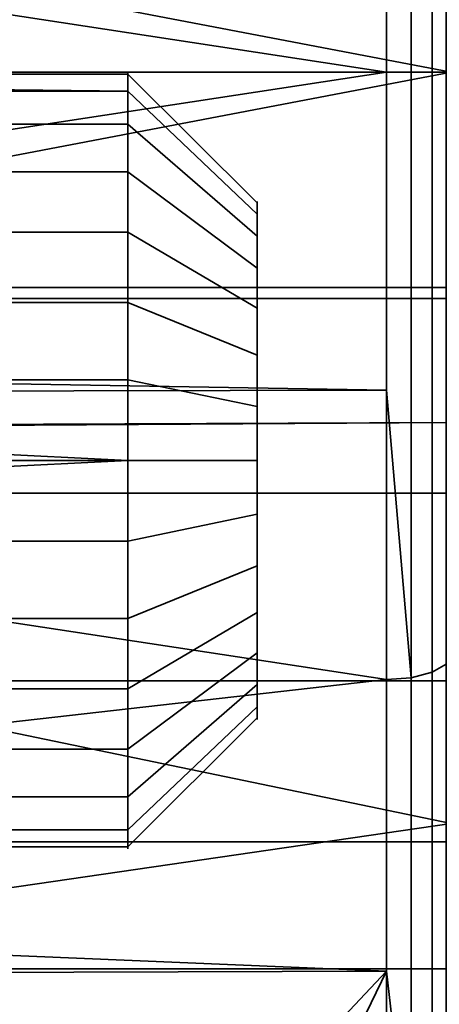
# Model space of a CAD drawing. Header units: millimetres. Extents: x -590 to 3690, y -120 to 127.
# Tile 223 of 256: x 430.16 to 433.41, y -40.45 to -32.85. Entities that reach past the tile are written whole.
import ezdxf

# ---------------------------------------------------------------- set-up
doc = ezdxf.new("R2010")
doc.units = ezdxf.units.MM
doc.layers.add('151', color=7, linetype='Continuous', true_color=0xffffff)

# ---------------------------------------------------------------- blocks, each defined once
blk = doc.blocks.new('UG_SURFACE_012')
at = {"layer": '151', "color": 252, "linetype": 'Continuous', "lineweight": 35}
for points in [[(431, -33.3968, 1752.9271), (431, -33.2664, 1751.6865), (418.5, -33.25, 1752)], [(431, -33.2664, 1751.6865), (418.5, -33.2664, 1751.6865), (418.5, -33.25, 1752)], [(418.5, -33.25, 1752), (418.5, -33.3968, 1752.9271), (431, -33.3968, 1752.9271)], [(418.5, -33.2664, 1751.6865), (431, -33.2664, 1751.6865), (431, -33.6519, 1750.5), (418.5, -33.6519, 1750.5)], [(431, -33.6519, 1750.5), (431, -33.2664, 1751.6865), (432, -34.261, 1751.791), (432, -34.5179, 1751)], [(431, -33.2664, 1751.6865), (431, -33.3968, 1752.9271), (432, -34.3479, 1752.6181), (432, -34.261, 1751.791)], [(418.5, -34.0206, 1754.0073), (431, -34.0206, 1754.0073), (431, -33.3968, 1752.9271), (418.5, -33.3968, 1752.9271)], [(431, -33.3968, 1752.9271), (431, -34.0206, 1754.0073), (432, -34.7637, 1753.3382), (432, -34.3479, 1752.6181)], [(418.5, -33.6519, 1750.5), (431, -33.6519, 1750.5), (431, -34.4866, 1749.573), (418.5, -34.4866, 1749.573)], [(431, -34.4866, 1749.573), (431, -33.6519, 1750.5), (432, -34.5179, 1751), (432, -35.0744, 1750.3819)], [(418.5, -35.0298, 1754.7406), (431, -35.0298, 1754.7406), (431, -34.0206, 1754.0073), (418.5, -34.0206, 1754.0073)], [(431, -34.0206, 1754.0073), (431, -35.0298, 1754.7406), (432, -35.4365, 1753.8271), (432, -34.7637, 1753.3382)], [(432, -34.5179, 1751), (432, -34.261, 1751.791), (432, -34.3479, 1752.6181), (432, -36.25, 1752)], [(432, -34.3479, 1752.6181), (432, -34.7637, 1753.3382), (432, -35.4365, 1753.8271), (432, -36.25, 1752)], [(418.5, -34.4866, 1749.573), (431, -34.4866, 1749.573), (431, -35.6263, 1749.0655), (418.5, -35.6263, 1749.0655)], [(431, -35.6263, 1749.0655), (431, -34.4866, 1749.573), (432, -35.0744, 1750.3819), (432, -35.8342, 1750.0437)], [(432, -36.25, 1752), (432, -35.8342, 1750.0437), (432, -35.0744, 1750.3819), (432, -34.5179, 1751)], [(418.5, -36.25, 1755), (431, -36.25, 1755), (431, -35.0298, 1754.7406), (418.5, -35.0298, 1754.7406)], [(431, -35.0298, 1754.7406), (431, -36.25, 1755), (432, -36.25, 1753.9999), (432, -35.4365, 1753.8271)], [(432, -35.4365, 1753.8271), (432, -36.25, 1753.9999), (432, -37.0635, 1753.8271), (432, -36.25, 1752)], [(418.5, -36.8737, 1749.0655), (418.5, -35.6263, 1749.0655), (431, -36.25, 1749)], [(418.5, -35.6263, 1749.0655), (431, -35.6263, 1749.0655), (431, -36.25, 1749)], [(431, -36.25, 1749), (431, -35.6263, 1749.0655), (432, -35.8342, 1750.0437), (432, -36.25, 1750)], [(432, -36.6658, 1750.0437), (432, -36.25, 1750), (432, -35.8342, 1750.0437), (432, -36.25, 1752)], [(418.5, -37.4702, 1754.7406), (431, -37.4702, 1754.7406), (431, -36.25, 1755), (418.5, -36.25, 1755)], [(431, -36.25, 1749), (431, -36.8737, 1749.0655), (418.5, -36.8737, 1749.0655)], [(431, -36.25, 1755), (431, -37.4702, 1754.7406), (432, -37.0635, 1753.8271), (432, -36.25, 1753.9999)], [(432, -36.25, 1750), (432, -36.6658, 1750.0437), (431, -36.8737, 1749.0655), (431, -36.25, 1749)], [(432, -37.0635, 1753.8271), (432, -37.7363, 1753.3382), (432, -38.1521, 1752.6181), (432, -36.25, 1752)], [(432, -38.1521, 1752.6181), (432, -38.239, 1751.791), (432, -37.9821, 1751), (432, -36.25, 1752)], [(432, -37.9821, 1751), (432, -37.4256, 1750.3819), (432, -36.6658, 1750.0437), (432, -36.25, 1752)], [(431, -38.0134, 1749.573), (431, -36.8737, 1749.0655), (432, -36.6658, 1750.0437), (432, -37.4256, 1750.3819)], [(418.5, -36.8737, 1749.0655), (431, -36.8737, 1749.0655), (431, -38.0134, 1749.573), (418.5, -38.0134, 1749.573)], [(431, -37.4702, 1754.7406), (431, -38.4794, 1754.0073), (432, -37.7363, 1753.3382), (432, -37.0635, 1753.8271)], [(418.5, -38.4794, 1754.0073), (431, -38.4794, 1754.0073), (431, -37.4702, 1754.7406), (418.5, -37.4702, 1754.7406)], [(431, -38.8481, 1750.5), (431, -38.0134, 1749.573), (432, -37.4256, 1750.3819), (432, -37.9821, 1751)], [(431, -38.4794, 1754.0073), (431, -39.1032, 1752.9271), (432, -38.1521, 1752.6181), (432, -37.7363, 1753.3382)], [(418.5, -38.0134, 1749.573), (431, -38.0134, 1749.573), (431, -38.8481, 1750.5), (418.5, -38.8481, 1750.5)], [(431, -39.2336, 1751.6865), (431, -38.8481, 1750.5), (432, -37.9821, 1751), (432, -38.239, 1751.791)], [(431, -39.1032, 1752.9271), (431, -39.2336, 1751.6865), (432, -38.239, 1751.791), (432, -38.1521, 1752.6181)], [(418.5, -39.1032, 1752.9271), (431, -39.1032, 1752.9271), (431, -38.4794, 1754.0073), (418.5, -38.4794, 1754.0073)], [(418.5, -38.8481, 1750.5), (431, -38.8481, 1750.5), (431, -39.2336, 1751.6865), (418.5, -39.2336, 1751.6865)], [(418.5, -39.2336, 1751.6865), (431, -39.2336, 1751.6865), (431, -39.1032, 1752.9271), (418.5, -39.1032, 1752.9271)]]:
    blk.add_3dface(points, dxfattribs=at)
blk = doc.blocks.new('UG_SURFACE_013')
at = {"layer": '151', "color": 252, "linetype": 'Continuous', "lineweight": 35}
for points in [[(431, -33.3968, 1780.9271), (431, -33.2664, 1779.6865), (418.5, -33.25, 1780)], [(431, -33.2664, 1779.6865), (418.5, -33.2664, 1779.6865), (418.5, -33.25, 1780)], [(418.5, -33.25, 1780), (418.5, -33.3968, 1780.9271), (431, -33.3968, 1780.9271)], [(418.5, -33.2664, 1779.6865), (431, -33.2664, 1779.6865), (431, -33.6519, 1778.5), (418.5, -33.6519, 1778.5)], [(431, -33.6519, 1778.5), (431, -33.2664, 1779.6865), (432, -34.261, 1779.791), (432, -34.5179, 1779)], [(431, -33.2664, 1779.6865), (431, -33.3968, 1780.9271), (432, -34.3479, 1780.6181), (432, -34.261, 1779.791)], [(418.5, -34.0206, 1782.0073), (431, -34.0206, 1782.0073), (431, -33.3968, 1780.9271), (418.5, -33.3968, 1780.9271)], [(431, -33.3968, 1780.9271), (431, -34.0206, 1782.0073), (432, -34.7637, 1781.3382), (432, -34.3479, 1780.6181)], [(418.5, -33.6519, 1778.5), (431, -33.6519, 1778.5), (431, -34.4866, 1777.573), (418.5, -34.4866, 1777.573)], [(431, -34.4866, 1777.573), (431, -33.6519, 1778.5), (432, -34.5179, 1779), (432, -35.0744, 1778.3819)], [(418.5, -35.0298, 1782.7406), (431, -35.0298, 1782.7406), (431, -34.0206, 1782.0073), (418.5, -34.0206, 1782.0073)], [(431, -34.0206, 1782.0073), (431, -35.0298, 1782.7406), (432, -35.4365, 1781.8271), (432, -34.7637, 1781.3382)], [(432, -34.5179, 1779), (432, -34.261, 1779.791), (432, -34.3479, 1780.6181), (432, -36.25, 1780)], [(432, -34.3479, 1780.6181), (432, -34.7637, 1781.3382), (432, -35.4365, 1781.8271), (432, -36.25, 1780)], [(418.5, -34.4866, 1777.573), (431, -34.4866, 1777.573), (431, -35.6263, 1777.0655), (418.5, -35.6263, 1777.0655)], [(431, -35.6263, 1777.0655), (431, -34.4866, 1777.573), (432, -35.0744, 1778.3819), (432, -35.8342, 1778.0437)], [(432, -36.25, 1780), (432, -35.8342, 1778.0437), (432, -35.0744, 1778.3819), (432, -34.5179, 1779)], [(418.5, -36.25, 1783), (431, -36.25, 1783), (431, -35.0298, 1782.7406), (418.5, -35.0298, 1782.7406)], [(431, -35.0298, 1782.7406), (431, -36.25, 1783), (432, -36.25, 1781.9999), (432, -35.4365, 1781.8271)], [(432, -35.4365, 1781.8271), (432, -36.25, 1781.9999), (432, -37.0635, 1781.8271), (432, -36.25, 1780)], [(418.5, -36.8737, 1777.0655), (418.5, -35.6263, 1777.0655), (431, -36.25, 1777)], [(418.5, -35.6263, 1777.0655), (431, -35.6263, 1777.0655), (431, -36.25, 1777)], [(431, -36.25, 1777), (431, -35.6263, 1777.0655), (432, -35.8342, 1778.0437), (432, -36.25, 1778)], [(432, -36.6658, 1778.0437), (432, -36.25, 1778), (432, -35.8342, 1778.0437), (432, -36.25, 1780)], [(418.5, -37.4702, 1782.7406), (431, -37.4702, 1782.7406), (431, -36.25, 1783), (418.5, -36.25, 1783)], [(431, -36.25, 1777), (431, -36.8737, 1777.0655), (418.5, -36.8737, 1777.0655)], [(431, -36.25, 1783), (431, -37.4702, 1782.7406), (432, -37.0635, 1781.8271), (432, -36.25, 1781.9999)], [(432, -36.25, 1778), (432, -36.6658, 1778.0437), (431, -36.8737, 1777.0655), (431, -36.25, 1777)], [(432, -37.0635, 1781.8271), (432, -37.7363, 1781.3382), (432, -38.1521, 1780.6181), (432, -36.25, 1780)], [(432, -38.1521, 1780.6181), (432, -38.239, 1779.791), (432, -37.9821, 1779), (432, -36.25, 1780)], [(432, -37.9821, 1779), (432, -37.4256, 1778.3819), (432, -36.6658, 1778.0437), (432, -36.25, 1780)], [(431, -38.0134, 1777.573), (431, -36.8737, 1777.0655), (432, -36.6658, 1778.0437), (432, -37.4256, 1778.3819)], [(418.5, -36.8737, 1777.0655), (431, -36.8737, 1777.0655), (431, -38.0134, 1777.573), (418.5, -38.0134, 1777.573)], [(431, -37.4702, 1782.7406), (431, -38.4794, 1782.0073), (432, -37.7363, 1781.3382), (432, -37.0635, 1781.8271)], [(418.5, -38.4794, 1782.0073), (431, -38.4794, 1782.0073), (431, -37.4702, 1782.7406), (418.5, -37.4702, 1782.7406)], [(431, -38.8481, 1778.5), (431, -38.0134, 1777.573), (432, -37.4256, 1778.3819), (432, -37.9821, 1779)], [(431, -38.4794, 1782.0073), (431, -39.1032, 1780.9271), (432, -38.1521, 1780.6181), (432, -37.7363, 1781.3382)], [(418.5, -38.0134, 1777.573), (431, -38.0134, 1777.573), (431, -38.8481, 1778.5), (418.5, -38.8481, 1778.5)], [(431, -39.2336, 1779.6865), (431, -38.8481, 1778.5), (432, -37.9821, 1779), (432, -38.239, 1779.791)], [(431, -39.1032, 1780.9271), (431, -39.2336, 1779.6865), (432, -38.239, 1779.791), (432, -38.1521, 1780.6181)], [(418.5, -39.1032, 1780.9271), (431, -39.1032, 1780.9271), (431, -38.4794, 1782.0073), (418.5, -38.4794, 1782.0073)], [(418.5, -38.8481, 1778.5), (431, -38.8481, 1778.5), (431, -39.2336, 1779.6865), (418.5, -39.2336, 1779.6865)], [(418.5, -39.2336, 1779.6865), (431, -39.2336, 1779.6865), (431, -39.1032, 1780.9271), (418.5, -39.1032, 1780.9271)]]:
    blk.add_3dface(points, dxfattribs=at)
blk = doc.blocks.new('UG_SURFACE_014')
at = {"layer": '151', "color": 252, "linetype": 'Continuous', "lineweight": 35}
for points in [[(431, -33.3968, 1808.9271), (431, -33.2664, 1807.6864), (418.5, -33.25, 1808)], [(431, -33.2664, 1807.6864), (418.5, -33.2664, 1807.6864), (418.5, -33.25, 1808)], [(418.5, -33.25, 1808), (418.5, -33.3968, 1808.9271), (431, -33.3968, 1808.9271)], [(418.5, -33.2664, 1807.6864), (431, -33.2664, 1807.6864), (431, -33.6519, 1806.5), (418.5, -33.6519, 1806.5)], [(431, -33.6519, 1806.5), (431, -33.2664, 1807.6864), (432, -34.261, 1807.791), (432, -34.5179, 1807)], [(431, -33.2664, 1807.6864), (431, -33.3968, 1808.9271), (432, -34.3479, 1808.6181), (432, -34.261, 1807.791)], [(418.5, -34.0206, 1810.0073), (431, -34.0206, 1810.0073), (431, -33.3968, 1808.9271), (418.5, -33.3968, 1808.9271)], [(431, -33.3968, 1808.9271), (431, -34.0206, 1810.0073), (432, -34.7637, 1809.3382), (432, -34.3479, 1808.6181)], [(418.5, -33.6519, 1806.5), (431, -33.6519, 1806.5), (431, -34.4866, 1805.573), (418.5, -34.4866, 1805.573)], [(431, -34.4866, 1805.573), (431, -33.6519, 1806.5), (432, -34.5179, 1807), (432, -35.0744, 1806.3819)], [(418.5, -35.0298, 1810.7406), (431, -35.0298, 1810.7406), (431, -34.0206, 1810.0073), (418.5, -34.0206, 1810.0073)], [(431, -34.0206, 1810.0073), (431, -35.0298, 1810.7406), (432, -35.4365, 1809.8271), (432, -34.7637, 1809.3382)], [(432, -34.5179, 1807), (432, -34.261, 1807.791), (432, -34.3479, 1808.6181), (432, -36.25, 1808)], [(432, -34.3479, 1808.6181), (432, -34.7637, 1809.3382), (432, -35.4365, 1809.8271), (432, -36.25, 1808)], [(418.5, -34.4866, 1805.573), (431, -34.4866, 1805.573), (431, -35.6263, 1805.0655), (418.5, -35.6263, 1805.0655)], [(431, -35.6263, 1805.0655), (431, -34.4866, 1805.573), (432, -35.0744, 1806.3819), (432, -35.8342, 1806.0437)], [(432, -36.25, 1808), (432, -35.8342, 1806.0437), (432, -35.0744, 1806.3819), (432, -34.5179, 1807)], [(418.5, -36.25, 1811), (431, -36.25, 1811), (431, -35.0298, 1810.7406), (418.5, -35.0298, 1810.7406)], [(431, -35.0298, 1810.7406), (431, -36.25, 1811), (432, -36.25, 1809.9999), (432, -35.4365, 1809.8271)], [(432, -35.4365, 1809.8271), (432, -36.25, 1809.9999), (432, -37.0635, 1809.8271), (432, -36.25, 1808)], [(418.5, -36.8737, 1805.0655), (418.5, -35.6263, 1805.0655), (431, -36.25, 1804.9999)], [(418.5, -35.6263, 1805.0655), (431, -35.6263, 1805.0655), (431, -36.25, 1804.9999)], [(431, -36.25, 1804.9999), (431, -35.6263, 1805.0655), (432, -35.8342, 1806.0437), (432, -36.25, 1806)], [(432, -36.6658, 1806.0437), (432, -36.25, 1806), (432, -35.8342, 1806.0437), (432, -36.25, 1808)], [(418.5, -37.4702, 1810.7406), (431, -37.4702, 1810.7406), (431, -36.25, 1811), (418.5, -36.25, 1811)], [(431, -36.25, 1804.9999), (431, -36.8737, 1805.0655), (418.5, -36.8737, 1805.0655)], [(431, -36.25, 1811), (431, -37.4702, 1810.7406), (432, -37.0635, 1809.8271), (432, -36.25, 1809.9999)], [(432, -36.25, 1806), (432, -36.6658, 1806.0437), (431, -36.8737, 1805.0655), (431, -36.25, 1804.9999)], [(432, -37.0635, 1809.8271), (432, -37.7363, 1809.3382), (432, -38.1521, 1808.6181), (432, -36.25, 1808)], [(432, -38.1521, 1808.6181), (432, -38.239, 1807.791), (432, -37.9821, 1807), (432, -36.25, 1808)], [(432, -37.9821, 1807), (432, -37.4256, 1806.3819), (432, -36.6658, 1806.0437), (432, -36.25, 1808)], [(431, -38.0134, 1805.573), (431, -36.8737, 1805.0655), (432, -36.6658, 1806.0437), (432, -37.4256, 1806.3819)], [(418.5, -36.8737, 1805.0655), (431, -36.8737, 1805.0655), (431, -38.0134, 1805.573), (418.5, -38.0134, 1805.573)], [(431, -37.4702, 1810.7406), (431, -38.4794, 1810.0073), (432, -37.7363, 1809.3382), (432, -37.0635, 1809.8271)], [(418.5, -38.4794, 1810.0073), (431, -38.4794, 1810.0073), (431, -37.4702, 1810.7406), (418.5, -37.4702, 1810.7406)], [(431, -38.8481, 1806.5), (431, -38.0134, 1805.573), (432, -37.4256, 1806.3819), (432, -37.9821, 1807)], [(431, -38.4794, 1810.0073), (431, -39.1032, 1808.9271), (432, -38.1521, 1808.6181), (432, -37.7363, 1809.3382)], [(418.5, -38.0134, 1805.573), (431, -38.0134, 1805.573), (431, -38.8481, 1806.5), (418.5, -38.8481, 1806.5)], [(431, -39.2336, 1807.6864), (431, -38.8481, 1806.5), (432, -37.9821, 1807), (432, -38.239, 1807.791)], [(431, -39.1032, 1808.9271), (431, -39.2336, 1807.6864), (432, -38.239, 1807.791), (432, -38.1521, 1808.6181)], [(418.5, -39.1032, 1808.9271), (431, -39.1032, 1808.9271), (431, -38.4794, 1810.0073), (418.5, -38.4794, 1810.0073)], [(418.5, -38.8481, 1806.5), (431, -38.8481, 1806.5), (431, -39.2336, 1807.6864), (418.5, -39.2336, 1807.6864)], [(418.5, -39.2336, 1807.6864), (431, -39.2336, 1807.6864), (431, -39.1032, 1808.9271), (418.5, -39.1032, 1808.9271)]]:
    blk.add_3dface(points, dxfattribs=at)
blk = doc.blocks.new('UG_SURFACE_015')
at = {"layer": '151', "color": 252, "linetype": 'Continuous', "lineweight": 35}
for points in [[(433.5, -29.9961, 1731.3083), (416.5, -29.9961, 1731.3083), (416.5, -33.25, 1732), (433.5, -33.25, 1732)], [(433.5, -34.9133, 1716.1748), (416.5, -34.9133, 1716.1748), (416.5, -31.5867, 1716.1748), (433.5, -31.5867, 1716.1748)], [(433.5, -33.25, 1732), (416.5, -33.25, 1732), (416.5, -36.5039, 1731.3083), (433.5, -36.5039, 1731.3083)], [(433.5, -37.9523, 1717.5279), (416.5, -37.9523, 1717.5279), (416.5, -34.9133, 1716.1748), (433.5, -34.9133, 1716.1748)], [(433.5, -36.5039, 1731.3083), (416.5, -36.5039, 1731.3083), (416.5, -39.1952, 1729.3531), (433.5, -39.1952, 1729.3531)], [(433.5, -40.1782, 1720), (416.5, -40.1782, 1720), (416.5, -37.9523, 1717.5279), (433.5, -37.9523, 1717.5279)], [(433.5, -39.1952, 1729.3531), (416.5, -39.1952, 1729.3531), (416.5, -40.8585, 1726.4721), (433.5, -40.8585, 1726.4721)], [(433.5, -41.2062, 1723.1637), (416.5, -41.2062, 1723.1637), (416.5, -40.1782, 1720), (433.5, -40.1782, 1720)]]:
    blk.add_3dface(points, dxfattribs=at)
blk = doc.blocks.new('UG_SURFACE_016')
at = {"layer": '151', "color": 252, "linetype": 'Continuous', "lineweight": 35}
for points in [[(433.5, -33.25, 1827.9999), (416.5, -33.25, 1827.9999), (416.5, -29.9961, 1828.6916), (433.5, -29.9961, 1828.6916)], [(433.5, -31.5867, 1843.8252), (416.5, -31.5867, 1843.8252), (416.5, -34.9133, 1843.8252), (433.5, -34.9133, 1843.8252)], [(433.5, -36.5039, 1828.6916), (416.5, -36.5039, 1828.6916), (416.5, -33.25, 1827.9999), (433.5, -33.25, 1827.9999)], [(433.5, -34.9133, 1843.8252), (416.5, -34.9133, 1843.8252), (416.5, -37.9523, 1842.4721), (433.5, -37.9523, 1842.4721)], [(433.5, -39.1952, 1830.647), (416.5, -39.1952, 1830.647), (416.5, -36.5039, 1828.6916), (433.5, -36.5039, 1828.6916)], [(433.5, -37.9523, 1842.4721), (416.5, -37.9523, 1842.4721), (416.5, -40.1782, 1840), (433.5, -40.1782, 1840)], [(433.5, -40.8585, 1833.5279), (416.5, -40.8585, 1833.5279), (416.5, -39.1952, 1830.647), (433.5, -39.1952, 1830.647)], [(433.5, -40.1782, 1840), (416.5, -40.1782, 1840), (416.5, -41.2062, 1836.8362), (433.5, -41.2062, 1836.8362)]]:
    blk.add_3dface(points, dxfattribs=at)
blk = doc.blocks.new('UG_SURFACE_017')
at = {"layer": '151', "color": 252, "linetype": 'Continuous', "lineweight": 35}
for points in [[(433.1913, -28.5716, 1847.0091), (433.1913, -33.25, 1847.9619), (433, -33.25, 1848), (433, -30.7923, 1847.4995)], [(433, -30.7923, 1712.5006), (433, -33.25, 1712), (433.1913, -33.25, 1712.038), (433.1913, -28.5716, 1712.9909)], [(433.1913, -33.25, 1847.9619), (433.1913, -28.5716, 1847.0091), (433.3535, -28.614, 1846.9094), (433.3535, -33.25, 1847.8535)], [(433.1913, -28.5716, 1712.9909), (433.1913, -33.25, 1712.038), (433.3535, -33.25, 1712.1464), (433.3535, -28.614, 1713.0907)], [(433.3535, -33.25, 1847.8535), (433.3535, -28.614, 1846.9094), (433.4619, -28.6774, 1846.76), (433.4619, -33.25, 1847.6913)], [(433.3535, -28.614, 1713.0907), (433.3535, -33.25, 1712.1464), (433.4619, -33.25, 1712.3086), (433.4619, -28.6774, 1713.2399)], [(419, -30.484, 1850.7366), (419, -36.016, 1850.7366), (433.5, -33.25, 1851)], [(433.5, -33.25, 1851), (433.5, -30.542, 1850.4547), (419, -30.484, 1850.7366)], [(419, -36.016, 1709.2634), (419, -30.484, 1709.2634), (433.5, -33.25, 1709)], [(419, -30.484, 1709.2634), (433.5, -30.542, 1709.5453), (433.5, -33.25, 1709)], [(433, -30.7923, 1847.4995), (433, -33.25, 1848), (418.5, -31.0372, 1847.7942)], [(433, -33.25, 1712), (433, -30.7923, 1712.5006), (418.5, -31.0372, 1712.2058)], [(418.5, -35.4628, 1847.7942), (418.5, -31.0372, 1847.7942), (433, -33.25, 1848)], [(418.5, -31.0372, 1712.2058), (418.5, -35.4628, 1712.2058), (433, -33.25, 1712)], [(433, -33.25, 1848), (433, -35.7077, 1847.4995), (418.5, -35.4628, 1847.7942)], [(433, -35.7077, 1712.5006), (433, -33.25, 1712), (418.5, -35.4628, 1712.2058)], [(419, -36.016, 1850.7366), (433.5, -35.958, 1850.4547), (433.5, -33.25, 1851)], [(433.5, -33.25, 1709), (433.5, -35.958, 1709.5453), (419, -36.016, 1709.2634)], [(433, -35.7077, 1847.4995), (433, -33.25, 1848), (433.1913, -33.25, 1847.9619), (433.1913, -37.9284, 1847.0091)], [(433.1913, -37.9284, 1712.9909), (433.1913, -33.25, 1712.038), (433, -33.25, 1712), (433, -35.7077, 1712.5006)], [(433.1913, -37.9284, 1847.0091), (433.1913, -33.25, 1847.9619), (433.3535, -33.25, 1847.8535), (433.3535, -37.886, 1846.9094)], [(433.1913, -33.25, 1712.038), (433.1913, -37.9284, 1712.9909), (433.3535, -37.886, 1713.0907), (433.3535, -33.25, 1712.1464)], [(433.3535, -37.886, 1846.9094), (433.3535, -33.25, 1847.8535), (433.4619, -33.25, 1847.6913), (433.4619, -37.8226, 1846.76)], [(433.3535, -33.25, 1712.1464), (433.3535, -37.886, 1713.0907), (433.4619, -37.8226, 1713.2399), (433.4619, -33.25, 1712.3086)], [(433, -35.7077, 1847.4995), (418.5, -35.7371, 1847.6875), (418.5, -35.4628, 1847.7942)], [(418.5, -35.4628, 1712.2058), (418.5, -35.7371, 1712.3125), (433, -35.7077, 1712.5006)], [(418.5, -35.7371, 1847.6875), (433, -35.7077, 1847.4995), (433, -37.9433, 1847.0441)], [(433, -37.9433, 1712.9558), (433, -35.7077, 1712.5006), (418.5, -35.7371, 1712.3125)], [(433, -37.9433, 1847.0441), (418.5, -39.5874, 1846.1901), (418.5, -35.7371, 1847.6875)], [(418.5, -35.7371, 1712.3125), (418.5, -39.5874, 1713.81), (433, -37.9433, 1712.9558)], [(433.1913, -37.9284, 1847.0091), (433, -37.9433, 1847.0441), (433, -35.7077, 1847.4995)], [(433, -35.7077, 1712.5006), (433, -37.9433, 1712.9558), (433.1913, -37.9284, 1712.9909)], [(433.5, -35.958, 1850.4547), (419, -36.016, 1850.7366), (419, -36.0488, 1850.7366)], [(419, -36.0488, 1850.7366), (433.5, -39.0555, 1849.831), (433.5, -35.958, 1850.4547)], [(419, -36.0488, 1709.2634), (433.5, -35.958, 1709.5453), (433.5, -39.0555, 1710.169)], [(419, -36.0488, 1709.2634), (419, -36.016, 1709.2634), (433.5, -35.958, 1709.5453)], [(419, -36.0488, 1850.7366), (419, -41.165, 1848.7206), (433.5, -39.0555, 1849.831)], [(433.5, -39.0555, 1710.169), (419, -41.165, 1711.2795), (419, -36.0488, 1709.2634)], [(433.3535, -41.7835, 1844.2272), (433.3535, -37.886, 1846.9094), (433.4619, -37.8226, 1846.76), (433.4619, -41.6667, 1844.1145)], [(433.3535, -37.886, 1713.0907), (433.3535, -41.7835, 1715.7729), (433.4619, -41.6667, 1715.8854), (433.4619, -37.8226, 1713.2399)], [(418.5, -39.5874, 1846.1901), (433, -37.9433, 1847.0441), (433, -40.1961, 1845.4938)], [(433, -40.1961, 1714.5063), (433, -37.9433, 1712.9558), (418.5, -39.5874, 1713.81)], [(433, -40.1961, 1845.4938), (433, -37.9433, 1847.0441), (433.1913, -37.9284, 1847.0091), (433.1913, -41.8615, 1844.3024)], [(433.1913, -41.8615, 1715.6976), (433.1913, -37.9284, 1712.9909), (433, -37.9433, 1712.9558), (433, -40.1961, 1714.5063)], [(433.1913, -41.8615, 1844.3024), (433.1913, -37.9284, 1847.0091), (433.3535, -37.886, 1846.9094), (433.3535, -41.7835, 1844.2272)], [(433.1913, -37.9284, 1712.9909), (433.1913, -41.8615, 1715.6976), (433.3535, -41.7835, 1715.7729), (433.3535, -37.886, 1713.0907)], [(419, -41.165, 1848.7206), (433.5, -41.0126, 1848.5031), (433.5, -39.0555, 1849.831)], [(433.5, -39.0555, 1710.169), (433.5, -41.0126, 1711.4968), (419, -41.165, 1711.2795)], [(433, -40.1961, 1845.4938), (418.5, -40.2409, 1845.5912), (418.5, -39.5874, 1846.1901)], [(418.5, -39.5874, 1713.81), (418.5, -40.2409, 1714.4089), (433, -40.1961, 1714.5063)], [(418.5, -40.2409, 1845.5912), (433, -40.1961, 1845.4938), (430.5, -42.85, 1843.2)], [(430.5, -42.85, 1716.8), (433, -40.1961, 1714.5063), (418.5, -40.2409, 1714.4089)], [(433, -40.1961, 1845.4938), (431.648, -42.9853, 1843.016), (430.5, -42.85, 1843.2)], [(430.5, -42.85, 1716.8), (431.648, -42.9853, 1716.984), (433, -40.1961, 1714.5063)], [(431.648, -42.9853, 1843.016), (433, -40.1961, 1845.4938), (433, -41.8889, 1844.3288)], [(433, -41.8889, 1715.6712), (433, -40.1961, 1714.5063), (431.648, -42.9853, 1716.984)], [(433.1913, -41.8615, 1844.3024), (433, -41.8889, 1844.3288), (433, -40.1961, 1845.4938)], [(433, -40.1961, 1714.5063), (433, -41.8889, 1715.6712), (433.1913, -41.8615, 1715.6976)], [(430.5, -42.85, 1843.2), (418.5, -42.85, 1843.2), (418.5, -40.2409, 1845.5912)], [(418.5, -40.2409, 1714.4089), (418.5, -42.85, 1716.8), (430.5, -42.85, 1716.8)]]:
    blk.add_3dface(points, dxfattribs=at)
blk = doc.blocks.new('UG_SURFACE_060')
at = {"layer": '151', "color": 41, "linetype": 'Continuous', "lineweight": 35}
for points in [[(487.75, -50, 2096.2501), (487.75, -35, 2096.2501), (-487.75, -35, 2096.2501), (-487.75, -50, 2096.2501)], [(487.75, -35, 2096.2501), (417.75, -35, 2026.2499), (-417.75, -35, 2026.2499), (-487.75, -35, 2096.2501)], [(417.75, -35, 2026.2499), (487.75, -35, 2096.2501), (487.75, -50, 2096.2501), (417.75, -50, 2026.2499)]]:
    blk.add_3dface(points, dxfattribs=at)
blk = doc.blocks.new('UG_SURFACE_061')
at = {"layer": '151', "color": 14, "linetype": 'Continuous', "lineweight": 35}
for points in [[(492.75, -47, 2101.2499), (492.75, -31.25, 2101.2499), (-492.75, -31.25, 2101.2499), (-492.75, -47, 2101.2499)], [(-487.75, -31.25, 2096.2501), (487.75, -31.25, 2096.2501), (487.75, -50, 2096.2501), (-487.75, -50, 2096.2501)]]:
    blk.add_3dface(points, dxfattribs=at)
blk = doc.blocks.new('UG_SURFACE_063')
at = {"layer": '151', "color": 7, "linetype": 'Continuous', "lineweight": 35}
for points in [[(493, -47, 2101.5), (493, -31.25, 2101.5), (-493, -31.25, 2101.5), (-493, -47, 2101.5)], [(-492.75, -47, 2101.2499), (-492.75, -31.25, 2101.2499), (492.75, -31.25, 2101.2499), (492.75, -47, 2101.2499)]]:
    blk.add_3dface(points, dxfattribs=at)
blk = doc.blocks.new('UG_SURFACE_065')
at = {"layer": '151', "color": 41, "linetype": 'Continuous', "lineweight": 35}
for points in [[(487.75, -35, 2096.2501), (487.75, -35, -7), (417.75, -35, -7), (417.75, -35, 2026.2499)], [(487.75, -35, -7), (487.75, -50, -7), (417.75, -50, -7), (417.75, -35, -7)], [(417.75, -50, 2026.2499), (487.75, -50, 2096.2501), (487.75, -35, 2096.2501), (417.75, -35, 2026.2499)]]:
    blk.add_3dface(points, dxfattribs=at)
blk = doc.blocks.new('UG_SURFACE_070')
at = {"layer": '151', "color": 252, "linetype": 'Continuous', "lineweight": 35}
for points in [[(431, -33.3968, 317.9271), (431, -33.2664, 316.6864), (418.5, -33.25, 317)], [(431, -33.2664, 316.6864), (418.5, -33.2664, 316.6864), (418.5, -33.25, 317)], [(418.5, -33.25, 317), (418.5, -33.3968, 317.9271), (431, -33.3968, 317.9271)], [(418.5, -33.2664, 316.6864), (431, -33.2664, 316.6864), (431, -33.6519, 315.5), (418.5, -33.6519, 315.5)], [(431, -33.6519, 315.5), (431, -33.2664, 316.6864), (432, -34.261, 316.7909), (432, -34.5179, 316)], [(431, -33.2664, 316.6864), (431, -33.3968, 317.9271), (432, -34.3479, 317.618), (432, -34.261, 316.7909)], [(418.5, -34.0206, 319.0074), (431, -34.0206, 319.0074), (431, -33.3968, 317.9271), (418.5, -33.3968, 317.9271)], [(431, -33.3968, 317.9271), (431, -34.0206, 319.0074), (432, -34.7637, 318.3383), (432, -34.3479, 317.618)], [(418.5, -33.6519, 315.5), (431, -33.6519, 315.5), (431, -34.4866, 314.573), (418.5, -34.4866, 314.573)], [(431, -34.4866, 314.573), (431, -33.6519, 315.5), (432, -34.5179, 316), (432, -35.0744, 315.382)], [(418.5, -35.0298, 319.7406), (431, -35.0298, 319.7406), (431, -34.0206, 319.0074), (418.5, -34.0206, 319.0074)], [(431, -34.0206, 319.0074), (431, -35.0298, 319.7406), (432, -35.4365, 318.8271), (432, -34.7637, 318.3383)], [(432, -34.5179, 316), (432, -34.261, 316.7909), (432, -34.3479, 317.618), (432, -36.25, 317)], [(432, -34.3479, 317.618), (432, -34.7637, 318.3383), (432, -35.4365, 318.8271), (432, -36.25, 317)], [(418.5, -34.4866, 314.573), (431, -34.4866, 314.573), (431, -35.6263, 314.0655), (418.5, -35.6263, 314.0655)], [(431, -35.6263, 314.0655), (431, -34.4866, 314.573), (432, -35.0744, 315.382), (432, -35.8342, 315.0437)], [(432, -36.25, 317), (432, -35.8342, 315.0437), (432, -35.0744, 315.382), (432, -34.5179, 316)], [(418.5, -36.25, 320), (431, -36.25, 320), (431, -35.0298, 319.7406), (418.5, -35.0298, 319.7406)], [(431, -35.0298, 319.7406), (431, -36.25, 320), (432, -36.25, 319), (432, -35.4365, 318.8271)], [(432, -35.4365, 318.8271), (432, -36.25, 319), (432, -37.0635, 318.8271), (432, -36.25, 317)], [(418.5, -36.8737, 314.0655), (418.5, -35.6263, 314.0655), (431, -36.25, 314)], [(418.5, -35.6263, 314.0655), (431, -35.6263, 314.0655), (431, -36.25, 314)], [(431, -36.25, 314), (431, -35.6263, 314.0655), (432, -35.8342, 315.0437), (432, -36.25, 315)], [(432, -36.6658, 315.0437), (432, -36.25, 315), (432, -35.8342, 315.0437), (432, -36.25, 317)], [(418.5, -37.4702, 319.7406), (431, -37.4702, 319.7406), (431, -36.25, 320), (418.5, -36.25, 320)], [(431, -36.25, 314), (431, -36.8737, 314.0655), (418.5, -36.8737, 314.0655)], [(431, -36.25, 320), (431, -37.4702, 319.7406), (432, -37.0635, 318.8271), (432, -36.25, 319)], [(432, -36.25, 315), (432, -36.6658, 315.0437), (431, -36.8737, 314.0655), (431, -36.25, 314)], [(432, -37.0635, 318.8271), (432, -37.7363, 318.3383), (432, -38.1521, 317.618), (432, -36.25, 317)], [(432, -38.1521, 317.618), (432, -38.239, 316.7909), (432, -37.9821, 316), (432, -36.25, 317)], [(432, -37.9821, 316), (432, -37.4256, 315.382), (432, -36.6658, 315.0437), (432, -36.25, 317)], [(431, -38.0134, 314.573), (431, -36.8737, 314.0655), (432, -36.6658, 315.0437), (432, -37.4256, 315.382)], [(418.5, -36.8737, 314.0655), (431, -36.8737, 314.0655), (431, -38.0134, 314.573), (418.5, -38.0134, 314.573)], [(431, -37.4702, 319.7406), (431, -38.4794, 319.0074), (432, -37.7363, 318.3383), (432, -37.0635, 318.8271)], [(418.5, -38.4794, 319.0074), (431, -38.4794, 319.0074), (431, -37.4702, 319.7406), (418.5, -37.4702, 319.7406)], [(431, -38.8481, 315.5), (431, -38.0134, 314.573), (432, -37.4256, 315.382), (432, -37.9821, 316)], [(431, -38.4794, 319.0074), (431, -39.1032, 317.9271), (432, -38.1521, 317.618), (432, -37.7363, 318.3383)], [(418.5, -38.0134, 314.573), (431, -38.0134, 314.573), (431, -38.8481, 315.5), (418.5, -38.8481, 315.5)], [(431, -39.2336, 316.6864), (431, -38.8481, 315.5), (432, -37.9821, 316), (432, -38.239, 316.7909)], [(431, -39.1032, 317.9271), (431, -39.2336, 316.6864), (432, -38.239, 316.7909), (432, -38.1521, 317.618)], [(418.5, -39.1032, 317.9271), (431, -39.1032, 317.9271), (431, -38.4794, 319.0074), (418.5, -38.4794, 319.0074)], [(418.5, -38.8481, 315.5), (431, -38.8481, 315.5), (431, -39.2336, 316.6864), (418.5, -39.2336, 316.6864)], [(418.5, -39.2336, 316.6864), (431, -39.2336, 316.6864), (431, -39.1032, 317.9271), (418.5, -39.1032, 317.9271)]]:
    blk.add_3dface(points, dxfattribs=at)
blk = doc.blocks.new('UG_SURFACE_071')
at = {"layer": '151', "color": 252, "linetype": 'Continuous', "lineweight": 35}
for points in [[(431, -33.3968, 345.9271), (431, -33.2664, 344.6864), (418.5, -33.25, 345)], [(431, -33.2664, 344.6864), (418.5, -33.2664, 344.6864), (418.5, -33.25, 345)], [(418.5, -33.25, 345), (418.5, -33.3968, 345.9271), (431, -33.3968, 345.9271)], [(418.5, -33.2664, 344.6864), (431, -33.2664, 344.6864), (431, -33.6519, 343.5), (418.5, -33.6519, 343.5)], [(431, -33.6519, 343.5), (431, -33.2664, 344.6864), (432, -34.261, 344.7909), (432, -34.5179, 344)], [(431, -33.2664, 344.6864), (431, -33.3968, 345.9271), (432, -34.3479, 345.618), (432, -34.261, 344.7909)], [(418.5, -34.0206, 347.0074), (431, -34.0206, 347.0074), (431, -33.3968, 345.9271), (418.5, -33.3968, 345.9271)], [(431, -33.3968, 345.9271), (431, -34.0206, 347.0074), (432, -34.7637, 346.3383), (432, -34.3479, 345.618)], [(418.5, -33.6519, 343.5), (431, -33.6519, 343.5), (431, -34.4866, 342.573), (418.5, -34.4866, 342.573)], [(431, -34.4866, 342.573), (431, -33.6519, 343.5), (432, -34.5179, 344), (432, -35.0744, 343.382)], [(418.5, -35.0298, 347.7407), (431, -35.0298, 347.7407), (431, -34.0206, 347.0074), (418.5, -34.0206, 347.0074)], [(431, -34.0206, 347.0074), (431, -35.0298, 347.7407), (432, -35.4365, 346.8271), (432, -34.7637, 346.3383)], [(432, -34.5179, 344), (432, -34.261, 344.7909), (432, -34.3479, 345.618), (432, -36.25, 345)], [(432, -34.3479, 345.618), (432, -34.7637, 346.3383), (432, -35.4365, 346.8271), (432, -36.25, 345)], [(418.5, -34.4866, 342.573), (431, -34.4866, 342.573), (431, -35.6263, 342.0655), (418.5, -35.6263, 342.0655)], [(431, -35.6263, 342.0655), (431, -34.4866, 342.573), (432, -35.0744, 343.382), (432, -35.8342, 343.0437)], [(432, -36.25, 345), (432, -35.8342, 343.0437), (432, -35.0744, 343.382), (432, -34.5179, 344)], [(418.5, -36.25, 348), (431, -36.25, 348), (431, -35.0298, 347.7407), (418.5, -35.0298, 347.7407)], [(431, -35.0298, 347.7407), (431, -36.25, 348), (432, -36.25, 347), (432, -35.4365, 346.8271)], [(432, -35.4365, 346.8271), (432, -36.25, 347), (432, -37.0635, 346.8271), (432, -36.25, 345)], [(418.5, -36.8737, 342.0655), (418.5, -35.6263, 342.0655), (431, -36.25, 342)], [(418.5, -35.6263, 342.0655), (431, -35.6263, 342.0655), (431, -36.25, 342)], [(431, -36.25, 342), (431, -35.6263, 342.0655), (432, -35.8342, 343.0437), (432, -36.25, 343)], [(432, -36.6658, 343.0437), (432, -36.25, 343), (432, -35.8342, 343.0437), (432, -36.25, 345)], [(418.5, -37.4702, 347.7407), (431, -37.4702, 347.7407), (431, -36.25, 348), (418.5, -36.25, 348)], [(431, -36.25, 342), (431, -36.8737, 342.0655), (418.5, -36.8737, 342.0655)], [(431, -36.25, 348), (431, -37.4702, 347.7407), (432, -37.0635, 346.8271), (432, -36.25, 347)], [(432, -36.25, 343), (432, -36.6658, 343.0437), (431, -36.8737, 342.0655), (431, -36.25, 342)], [(432, -37.0635, 346.8271), (432, -37.7363, 346.3383), (432, -38.1521, 345.618), (432, -36.25, 345)], [(432, -38.1521, 345.618), (432, -38.239, 344.7909), (432, -37.9821, 344), (432, -36.25, 345)], [(432, -37.9821, 344), (432, -37.4256, 343.382), (432, -36.6658, 343.0437), (432, -36.25, 345)], [(431, -38.0134, 342.573), (431, -36.8737, 342.0655), (432, -36.6658, 343.0437), (432, -37.4256, 343.382)], [(418.5, -36.8737, 342.0655), (431, -36.8737, 342.0655), (431, -38.0134, 342.573), (418.5, -38.0134, 342.573)], [(431, -37.4702, 347.7407), (431, -38.4794, 347.0074), (432, -37.7363, 346.3383), (432, -37.0635, 346.8271)], [(418.5, -38.4794, 347.0074), (431, -38.4794, 347.0074), (431, -37.4702, 347.7407), (418.5, -37.4702, 347.7407)], [(431, -38.8481, 343.5), (431, -38.0134, 342.573), (432, -37.4256, 343.382), (432, -37.9821, 344)], [(431, -38.4794, 347.0074), (431, -39.1032, 345.9271), (432, -38.1521, 345.618), (432, -37.7363, 346.3383)], [(418.5, -38.0134, 342.573), (431, -38.0134, 342.573), (431, -38.8481, 343.5), (418.5, -38.8481, 343.5)], [(431, -39.2336, 344.6864), (431, -38.8481, 343.5), (432, -37.9821, 344), (432, -38.239, 344.7909)], [(431, -39.1032, 345.9271), (431, -39.2336, 344.6864), (432, -38.239, 344.7909), (432, -38.1521, 345.618)], [(418.5, -39.1032, 345.9271), (431, -39.1032, 345.9271), (431, -38.4794, 347.0074), (418.5, -38.4794, 347.0074)], [(418.5, -38.8481, 343.5), (431, -38.8481, 343.5), (431, -39.2336, 344.6864), (418.5, -39.2336, 344.6864)], [(418.5, -39.2336, 344.6864), (431, -39.2336, 344.6864), (431, -39.1032, 345.9271), (418.5, -39.1032, 345.9271)]]:
    blk.add_3dface(points, dxfattribs=at)
blk = doc.blocks.new('UG_SURFACE_072')
at = {"layer": '151', "color": 252, "linetype": 'Continuous', "lineweight": 35}
for points in [[(431, -33.3968, 373.9271), (431, -33.2664, 372.6864), (418.5, -33.25, 373)], [(431, -33.2664, 372.6864), (418.5, -33.2664, 372.6864), (418.5, -33.25, 373)], [(418.5, -33.25, 373), (418.5, -33.3968, 373.9271), (431, -33.3968, 373.9271)], [(418.5, -33.2664, 372.6864), (431, -33.2664, 372.6864), (431, -33.6519, 371.5), (418.5, -33.6519, 371.5)], [(431, -33.6519, 371.5), (431, -33.2664, 372.6864), (432, -34.261, 372.7909), (432, -34.5179, 372)], [(431, -33.2664, 372.6864), (431, -33.3968, 373.9271), (432, -34.3479, 373.618), (432, -34.261, 372.7909)], [(418.5, -34.0206, 375.0074), (431, -34.0206, 375.0074), (431, -33.3968, 373.9271), (418.5, -33.3968, 373.9271)], [(431, -33.3968, 373.9271), (431, -34.0206, 375.0074), (432, -34.7637, 374.3383), (432, -34.3479, 373.618)], [(418.5, -33.6519, 371.5), (431, -33.6519, 371.5), (431, -34.4866, 370.573), (418.5, -34.4866, 370.573)], [(431, -34.4866, 370.573), (431, -33.6519, 371.5), (432, -34.5179, 372), (432, -35.0744, 371.382)], [(418.5, -35.0298, 375.7406), (431, -35.0298, 375.7406), (431, -34.0206, 375.0074), (418.5, -34.0206, 375.0074)], [(431, -34.0206, 375.0074), (431, -35.0298, 375.7406), (432, -35.4365, 374.8271), (432, -34.7637, 374.3383)], [(432, -34.5179, 372), (432, -34.261, 372.7909), (432, -34.3479, 373.618), (432, -36.25, 373)], [(432, -34.3479, 373.618), (432, -34.7637, 374.3383), (432, -35.4365, 374.8271), (432, -36.25, 373)], [(418.5, -34.4866, 370.573), (431, -34.4866, 370.573), (431, -35.6263, 370.0656), (418.5, -35.6263, 370.0656)], [(431, -35.6263, 370.0656), (431, -34.4866, 370.573), (432, -35.0744, 371.382), (432, -35.8342, 371.0437)], [(432, -36.25, 373), (432, -35.8342, 371.0437), (432, -35.0744, 371.382), (432, -34.5179, 372)], [(418.5, -36.25, 376), (431, -36.25, 376), (431, -35.0298, 375.7406), (418.5, -35.0298, 375.7406)], [(431, -35.0298, 375.7406), (431, -36.25, 376), (432, -36.25, 375), (432, -35.4365, 374.8271)], [(432, -35.4365, 374.8271), (432, -36.25, 375), (432, -37.0635, 374.8271), (432, -36.25, 373)], [(418.5, -36.8737, 370.0656), (418.5, -35.6263, 370.0656), (431, -36.25, 370)], [(418.5, -35.6263, 370.0656), (431, -35.6263, 370.0656), (431, -36.25, 370)], [(431, -36.25, 370), (431, -35.6263, 370.0656), (432, -35.8342, 371.0437), (432, -36.25, 371)], [(432, -36.6658, 371.0437), (432, -36.25, 371), (432, -35.8342, 371.0437), (432, -36.25, 373)], [(418.5, -37.4702, 375.7406), (431, -37.4702, 375.7406), (431, -36.25, 376), (418.5, -36.25, 376)], [(431, -36.25, 370), (431, -36.8737, 370.0656), (418.5, -36.8737, 370.0656)], [(431, -36.25, 376), (431, -37.4702, 375.7406), (432, -37.0635, 374.8271), (432, -36.25, 375)], [(432, -36.25, 371), (432, -36.6658, 371.0437), (431, -36.8737, 370.0656), (431, -36.25, 370)], [(432, -37.0635, 374.8271), (432, -37.7363, 374.3383), (432, -38.1521, 373.618), (432, -36.25, 373)], [(432, -38.1521, 373.618), (432, -38.239, 372.7909), (432, -37.9821, 372), (432, -36.25, 373)], [(432, -37.9821, 372), (432, -37.4256, 371.382), (432, -36.6658, 371.0437), (432, -36.25, 373)], [(431, -38.0134, 370.573), (431, -36.8737, 370.0656), (432, -36.6658, 371.0437), (432, -37.4256, 371.382)], [(418.5, -36.8737, 370.0656), (431, -36.8737, 370.0656), (431, -38.0134, 370.573), (418.5, -38.0134, 370.573)], [(431, -37.4702, 375.7406), (431, -38.4794, 375.0074), (432, -37.7363, 374.3383), (432, -37.0635, 374.8271)], [(418.5, -38.4794, 375.0074), (431, -38.4794, 375.0074), (431, -37.4702, 375.7406), (418.5, -37.4702, 375.7406)], [(431, -38.8481, 371.5), (431, -38.0134, 370.573), (432, -37.4256, 371.382), (432, -37.9821, 372)], [(431, -38.4794, 375.0074), (431, -39.1032, 373.9271), (432, -38.1521, 373.618), (432, -37.7363, 374.3383)], [(418.5, -38.0134, 370.573), (431, -38.0134, 370.573), (431, -38.8481, 371.5), (418.5, -38.8481, 371.5)], [(431, -39.2336, 372.6864), (431, -38.8481, 371.5), (432, -37.9821, 372), (432, -38.239, 372.7909)], [(431, -39.1032, 373.9271), (431, -39.2336, 372.6864), (432, -38.239, 372.7909), (432, -38.1521, 373.618)], [(418.5, -39.1032, 373.9271), (431, -39.1032, 373.9271), (431, -38.4794, 375.0074), (418.5, -38.4794, 375.0074)], [(418.5, -38.8481, 371.5), (431, -38.8481, 371.5), (431, -39.2336, 372.6864), (418.5, -39.2336, 372.6864)], [(418.5, -39.2336, 372.6864), (431, -39.2336, 372.6864), (431, -39.1032, 373.9271), (418.5, -39.1032, 373.9271)]]:
    blk.add_3dface(points, dxfattribs=at)
blk = doc.blocks.new('UG_SURFACE_073')
at = {"layer": '151', "color": 252, "linetype": 'Continuous', "lineweight": 35}
for points in [[(433.5, -29.9961, 296.3084), (416.5, -29.9961, 296.3084), (416.5, -33.25, 297), (433.5, -33.25, 297)], [(433.5, -34.9133, 281.1748), (416.5, -34.9133, 281.1748), (416.5, -31.5867, 281.1748), (433.5, -31.5867, 281.1748)], [(433.5, -33.25, 297), (416.5, -33.25, 297), (416.5, -36.5039, 296.3084), (433.5, -36.5039, 296.3084)], [(433.5, -37.9523, 282.5279), (416.5, -37.9523, 282.5279), (416.5, -34.9133, 281.1748), (433.5, -34.9133, 281.1748)], [(433.5, -36.5039, 296.3084), (416.5, -36.5039, 296.3084), (416.5, -39.1952, 294.353), (433.5, -39.1952, 294.353)], [(433.5, -40.1782, 285), (416.5, -40.1782, 285), (416.5, -37.9523, 282.5279), (433.5, -37.9523, 282.5279)], [(433.5, -39.1952, 294.353), (416.5, -39.1952, 294.353), (416.5, -40.8585, 291.4721), (433.5, -40.8585, 291.4721)], [(433.5, -41.2062, 288.1638), (416.5, -41.2062, 288.1638), (416.5, -40.1782, 285), (433.5, -40.1782, 285)]]:
    blk.add_3dface(points, dxfattribs=at)
blk = doc.blocks.new('UG_SURFACE_074')
at = {"layer": '151', "color": 252, "linetype": 'Continuous', "lineweight": 35}
for points in [[(433.5, -33.25, 393), (416.5, -33.25, 393), (416.5, -29.9961, 393.6916), (433.5, -29.9961, 393.6916)], [(433.5, -31.5867, 408.8252), (416.5, -31.5867, 408.8252), (416.5, -34.9133, 408.8252), (433.5, -34.9133, 408.8252)], [(433.5, -36.5039, 393.6916), (416.5, -36.5039, 393.6916), (416.5, -33.25, 393), (433.5, -33.25, 393)], [(433.5, -34.9133, 408.8252), (416.5, -34.9133, 408.8252), (416.5, -37.9523, 407.4721), (433.5, -37.9523, 407.4721)], [(433.5, -39.1952, 395.647), (416.5, -39.1952, 395.647), (416.5, -36.5039, 393.6916), (433.5, -36.5039, 393.6916)], [(433.5, -37.9523, 407.4721), (416.5, -37.9523, 407.4721), (416.5, -40.1782, 405), (433.5, -40.1782, 405)], [(433.5, -40.8585, 398.5279), (416.5, -40.8585, 398.5279), (416.5, -39.1952, 395.647), (433.5, -39.1952, 395.647)], [(433.5, -40.1782, 405), (416.5, -40.1782, 405), (416.5, -41.2062, 401.8362), (433.5, -41.2062, 401.8362)]]:
    blk.add_3dface(points, dxfattribs=at)
blk = doc.blocks.new('UG_SURFACE_075')
at = {"layer": '151', "color": 252, "linetype": 'Continuous', "lineweight": 35}
for points in [[(433.1913, -28.5716, 412.0091), (433.1913, -33.25, 412.9619), (433, -33.25, 413), (433, -30.7923, 412.4995)], [(433, -30.7923, 277.5005), (433, -33.25, 277), (433.1913, -33.25, 277.0381), (433.1913, -28.5716, 277.9909)], [(433.1913, -33.25, 412.9619), (433.1913, -28.5716, 412.0091), (433.3535, -28.614, 411.9093), (433.3535, -33.25, 412.8535)], [(433.1913, -28.5716, 277.9909), (433.1913, -33.25, 277.0381), (433.3535, -33.25, 277.1465), (433.3535, -28.614, 278.0907)], [(433.3535, -33.25, 412.8535), (433.3535, -28.614, 411.9093), (433.4619, -28.6774, 411.7601), (433.4619, -33.25, 412.6914)], [(433.3535, -28.614, 278.0907), (433.3535, -33.25, 277.1465), (433.4619, -33.25, 277.3087), (433.4619, -28.6774, 278.2399)], [(419, -30.484, 415.7366), (419, -36.016, 415.7366), (433.5, -33.25, 416)], [(433.5, -33.25, 416), (433.5, -30.542, 415.4547), (419, -30.484, 415.7366)], [(419, -36.016, 274.2634), (419, -30.484, 274.2634), (433.5, -33.25, 274)], [(419, -30.484, 274.2634), (433.5, -30.542, 274.5453), (433.5, -33.25, 274)], [(433, -30.7923, 412.4995), (433, -33.25, 413), (418.5, -31.0372, 412.7942)], [(433, -33.25, 277), (433, -30.7923, 277.5005), (418.5, -31.0372, 277.2058)], [(418.5, -35.4628, 412.7942), (418.5, -31.0372, 412.7942), (433, -33.25, 413)], [(418.5, -31.0372, 277.2058), (418.5, -35.4628, 277.2058), (433, -33.25, 277)], [(433, -33.25, 413), (433, -35.7077, 412.4995), (418.5, -35.4628, 412.7942)], [(433, -35.7077, 277.5005), (433, -33.25, 277), (418.5, -35.4628, 277.2058)], [(419, -36.016, 415.7366), (433.5, -35.958, 415.4547), (433.5, -33.25, 416)], [(433.5, -33.25, 274), (433.5, -35.958, 274.5453), (419, -36.016, 274.2634)], [(433, -35.7077, 412.4995), (433, -33.25, 413), (433.1913, -33.25, 412.9619), (433.1913, -37.9284, 412.0091)], [(433.1913, -37.9284, 277.9909), (433.1913, -33.25, 277.0381), (433, -33.25, 277), (433, -35.7077, 277.5005)], [(433.1913, -37.9284, 412.0091), (433.1913, -33.25, 412.9619), (433.3535, -33.25, 412.8535), (433.3535, -37.886, 411.9093)], [(433.1913, -33.25, 277.0381), (433.1913, -37.9284, 277.9909), (433.3535, -37.886, 278.0907), (433.3535, -33.25, 277.1465)], [(433.3535, -37.886, 411.9093), (433.3535, -33.25, 412.8535), (433.4619, -33.25, 412.6914), (433.4619, -37.8226, 411.7601)], [(433.3535, -33.25, 277.1465), (433.3535, -37.886, 278.0907), (433.4619, -37.8226, 278.2399), (433.4619, -33.25, 277.3087)], [(433, -35.7077, 412.4995), (418.5, -35.7371, 412.6875), (418.5, -35.4628, 412.7942)], [(418.5, -35.4628, 277.2058), (418.5, -35.7371, 277.3125), (433, -35.7077, 277.5005)], [(418.5, -35.7371, 412.6875), (433, -35.7077, 412.4995), (433, -37.9433, 412.0441)], [(433, -37.9433, 277.9559), (433, -35.7077, 277.5005), (418.5, -35.7371, 277.3125)], [(433, -37.9433, 412.0441), (418.5, -39.5874, 411.1901), (418.5, -35.7371, 412.6875)], [(418.5, -35.7371, 277.3125), (418.5, -39.5874, 278.8099), (433, -37.9433, 277.9559)], [(433.1913, -37.9284, 412.0091), (433, -37.9433, 412.0441), (433, -35.7077, 412.4995)], [(433, -35.7077, 277.5005), (433, -37.9433, 277.9559), (433.1913, -37.9284, 277.9909)], [(433.5, -35.958, 415.4547), (419, -36.016, 415.7366), (419, -36.0488, 415.7366)], [(419, -36.0488, 415.7366), (433.5, -39.0555, 414.831), (433.5, -35.958, 415.4547)], [(419, -36.0488, 274.2634), (433.5, -35.958, 274.5453), (433.5, -39.0555, 275.169)], [(419, -36.0488, 274.2634), (419, -36.016, 274.2634), (433.5, -35.958, 274.5453)], [(419, -36.0488, 415.7366), (419, -41.165, 413.7205), (433.5, -39.0555, 414.831)], [(433.5, -39.0555, 275.169), (419, -41.165, 276.2795), (419, -36.0488, 274.2634)], [(433.3535, -41.7835, 409.2271), (433.3535, -37.886, 411.9093), (433.4619, -37.8226, 411.7601), (433.4619, -41.6667, 409.1146)], [(433.3535, -37.886, 278.0907), (433.3535, -41.7835, 280.7729), (433.4619, -41.6667, 280.8854), (433.4619, -37.8226, 278.2399)], [(418.5, -39.5874, 411.1901), (433, -37.9433, 412.0441), (433, -40.1961, 410.4938)], [(433, -40.1961, 279.5062), (433, -37.9433, 277.9559), (418.5, -39.5874, 278.8099)], [(433, -40.1961, 410.4938), (433, -37.9433, 412.0441), (433.1913, -37.9284, 412.0091), (433.1913, -41.8615, 409.3024)], [(433.1913, -41.8615, 280.6976), (433.1913, -37.9284, 277.9909), (433, -37.9433, 277.9559), (433, -40.1961, 279.5062)], [(433.1913, -41.8615, 409.3024), (433.1913, -37.9284, 412.0091), (433.3535, -37.886, 411.9093), (433.3535, -41.7835, 409.2271)], [(433.1913, -37.9284, 277.9909), (433.1913, -41.8615, 280.6976), (433.3535, -41.7835, 280.7729), (433.3535, -37.886, 278.0907)], [(419, -41.165, 413.7205), (433.5, -41.0126, 413.5032), (433.5, -39.0555, 414.831)], [(433.5, -39.0555, 275.169), (433.5, -41.0126, 276.4968), (419, -41.165, 276.2795)], [(433, -40.1961, 410.4938), (418.5, -40.2409, 410.5912), (418.5, -39.5874, 411.1901)], [(418.5, -39.5874, 278.8099), (418.5, -40.2409, 279.4088), (433, -40.1961, 279.5062)], [(418.5, -40.2409, 410.5912), (433, -40.1961, 410.4938), (430.5, -42.85, 408.2)], [(430.5, -42.85, 281.8), (433, -40.1961, 279.5062), (418.5, -40.2409, 279.4088)], [(433, -40.1961, 410.4938), (431.648, -42.9853, 408.016), (430.5, -42.85, 408.2)], [(430.5, -42.85, 281.8), (431.648, -42.9853, 281.984), (433, -40.1961, 279.5062)], [(431.648, -42.9853, 408.016), (433, -40.1961, 410.4938), (433, -41.8889, 409.3288)], [(433, -41.8889, 280.6712), (433, -40.1961, 279.5062), (431.648, -42.9853, 281.984)], [(433.1913, -41.8615, 409.3024), (433, -41.8889, 409.3288), (433, -40.1961, 410.4938)], [(433, -40.1961, 279.5062), (433, -41.8889, 280.6712), (433.1913, -41.8615, 280.6976)], [(430.5, -42.85, 408.2), (418.5, -42.85, 408.2), (418.5, -40.2409, 410.5912)], [(418.5, -40.2409, 279.4088), (418.5, -42.85, 281.8), (430.5, -42.85, 281.8)]]:
    blk.add_3dface(points, dxfattribs=at)

msp = doc.modelspace()

# ---------------------------------------------------------------- linework, layer by layer
at = {"layer": '151', "color": 252, "linetype": 'Continuous', "lineweight": -3, "true_color": 0x939598}
for p, q in [((487.75, -35, 2096.25), (-487.75, -35, 2096.25)), ((417.75, -35, 2026.25), (487.75, -35, 2096.25)), ((417.75, -35, -7), (487.75, -35, -7)), ((487.75, -35, 2096.25), (417.75, -35, 2026.25))]:
    msp.add_line(p, q, dxfattribs=at)
at = {"layer": '151', "color": 252, "linetype": 'Continuous', "lineweight": -3, "true_color": 0x939598, "extrusion": (-1, 0, 0)}
for centre in [(36.25, 1752, -431), (36.25, 1780, -431), (36.25, 1808, -431), (36.25, 317, -431), (36.25, 345, -431), (36.25, 373, -431)]:
    msp.add_circle(centre, 3, dxfattribs=at)
at = {"layer": '151', "color": 252, "linetype": 'Continuous', "lineweight": -3, "true_color": 0x939598, "extrusion": (1, 0, 0)}
for centre in [(-36.25, 1752, 432), (-36.25, 1780, 432), (-36.25, 1808, 432), (-36.25, 317, 432), (-36.25, 345, 432), (-36.25, 373, 432)]:
    msp.add_circle(centre, 2, dxfattribs=at)
for centre, start, end in [((-33.25, 1724, 433), 210.45039, 329.54961), ((-33.25, 1836, 433), 30.45039, 149.54961), ((-33.25, 289, 433), 210.45039, 329.54961), ((-33.25, 401, 433), 30.45039, 149.54961)]:
    msp.add_arc(centre, 12, start, end, dxfattribs=at)

# ---------------------------------------------------------------- block references
at = {"layer": '151', "color": 252, "linetype": 'Continuous', "lineweight": -3, "true_color": 0x939598}
for name in ['UG_SURFACE_063', 'UG_SURFACE_017', 'UG_SURFACE_075', 'UG_SURFACE_015', 'UG_SURFACE_016', 'UG_SURFACE_073', 'UG_SURFACE_074', 'UG_SURFACE_061', 'UG_SURFACE_012', 'UG_SURFACE_013', 'UG_SURFACE_014', 'UG_SURFACE_070', 'UG_SURFACE_071', 'UG_SURFACE_072', 'UG_SURFACE_060', 'UG_SURFACE_065']:
    msp.add_blockref(name, (0, 0), dxfattribs=at)

doc.saveas('drawing.dxf')
